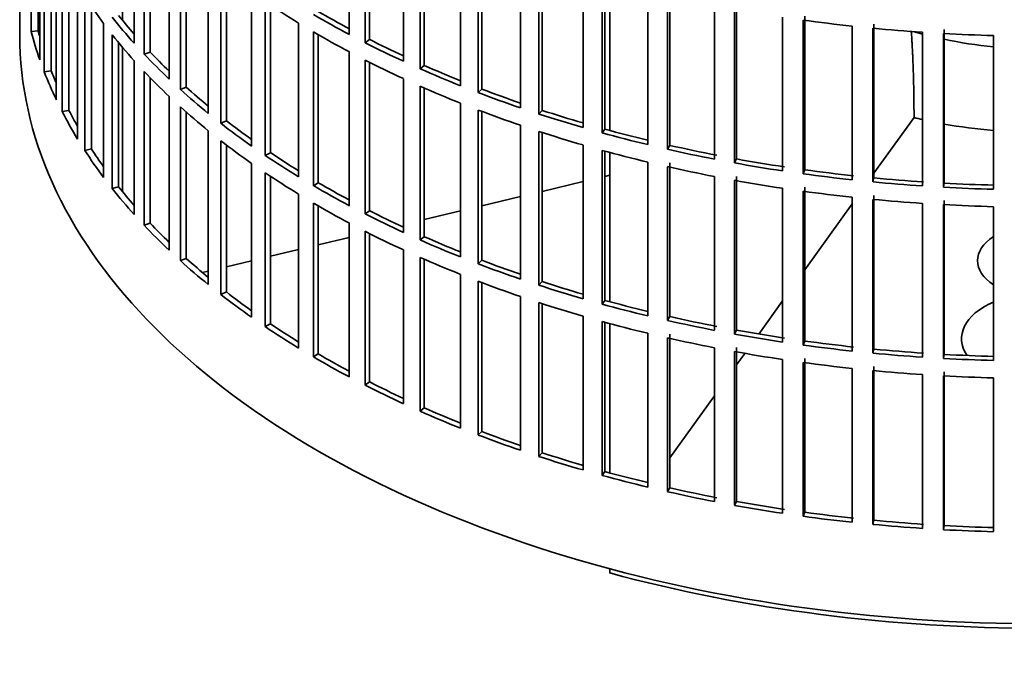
# Model space of a CAD drawing. Header units: millimetres. Extents: x 447 to 1322, y -2015 to 1714.
# Tile 2 of 31: x 1029 to 1167, y -1949 to -1860. Entities that reach past the tile are written whole.
import ezdxf

# ---------------------------------------------------------------- set-up
doc = ezdxf.new("R2010")
doc.units = ezdxf.units.MM
for name, color, linetype in [('VSI184-254_GIUNT', 7, 'Continuous'), ('VSI344-454_FILTR', 7, 'Continuous'), ('VSI344-454_SUPPO', 7, 'Continuous')]:
    doc.layers.add(name, color=color, linetype=linetype)

# ---------------------------------------------------------------- blocks, each defined once
blk = doc.blocks.new('SE4')
at = {"layer": 'VSI184-254_GIUNT', "color": 7, "linetype": 'Continuous', "lineweight": 35}
for start_param, end_param in [(4.245143, 4.281952), (4.365036, 4.547129)]:
    blk.add_ellipse((1172.27, -1840.87), major_axis=(39.5, 0), ratio=0.57735, start_param=start_param, end_param=end_param, dxfattribs=at)
at = {"layer": 'VSI344-454_FILTR', "color": 7, "linetype": 'Continuous', "lineweight": 35}
for p, q in [((1028.77, -1621.64), (1028.77, -1861.69)), ((1030.38, -1861.21), (1030.38, -1839.57)), ((1075.14, -1861.64), (1075.14, -1840.01)), ((1044.87, -1862.87), (1044.87, -1841.24)), ((1077.36, -1862.8), (1077.36, -1841.16)), ((1078, -1862.35), (1078, -1841.48)), ((1031.36, -1861.11), (1031.36, -1842.88)), ((1031.6, -1865.21), (1031.6, -1843.57)), ((1046.27, -1864.39), (1046.27, -1842.76)), ((1047.14, -1864.11), (1047.14, -1843.66)), ((1082.75, -1865.41), (1082.75, -1843.77)), ((1085.1, -1866.47), (1085.1, -1844.83)), ((1085.69, -1866), (1085.69, -1845.09)), ((1032.22, -1866.89), (1032.22, -1845.26)), ((1049.79, -1867.91), (1049.79, -1846.27)), ((1033.19, -1866.75), (1033.19, -1847.6)), ((1051.37, -1869.37), (1051.37, -1847.73)), ((1090.79, -1868.85), (1090.79, -1847.22)), ((1033.92, -1870.83), (1033.92, -1849.2)), ((1052.2, -1869.05), (1052.2, -1848.47)), ((1093.26, -1869.82), (1093.26, -1848.18)), ((1093.79, -1869.33), (1093.79, -1848.38)), ((1099.23, -1871.97), (1099.23, -1850.33)), ((1034.74, -1872.49), (1034.74, -1850.85)), ((1055.3, -1872.74), (1055.3, -1851.1)), ((1101.81, -1872.83), (1101.81, -1851.19)), ((1102.28, -1872.32), (1102.28, -1851.35)), ((1035.7, -1872.31), (1035.7, -1852.62)), ((1057.06, -1874.13), (1057.06, -1852.49)), ((1057.84, -1873.78), (1057.84, -1853.1)), ((1108.02, -1874.74), (1108.02, -1853.1)), ((1036.92, -1876.35), (1036.92, -1854.72)), ((1110.7, -1875.49), (1110.7, -1853.85)), ((1111.11, -1874.96), (1111.11, -1853.97)), ((1061.39, -1877.33), (1061.39, -1855.7)), ((1117.13, -1877.14), (1117.13, -1855.51)), ((1119.9, -1877.79), (1119.9, -1856.15)), ((1120.24, -1877.25), (1120.24, -1855.61)), ((1037.94, -1877.97), (1037.94, -1856.33)), ((1063.3, -1878.65), (1063.3, -1857.01)), ((1064.05, -1878.27), (1064.05, -1857.51)), ((1126.51, -1879.18), (1126.51, -1857.54)), ((1129.62, -1879.15), (1129.62, -1857.52)), ((1038.87, -1877.75), (1038.87, -1857.72)), ((1129.34, -1879.71), (1129.34, -1858.07)), ((1040.57, -1881.74), (1040.57, -1860.1)), ((1068.01, -1881.67), (1068.01, -1860.03)), ((1136.11, -1880.83), (1136.11, -1859.19)), ((1139, -1881.25), (1139, -1859.61)), ((1139.21, -1880.68), (1139.21, -1859.04)), ((1148.96, -1881.82), (1148.96, -1860.18)), ((1031.36, -1861.11), (1030.38, -1861.21)), ((1041.79, -1883.31), (1041.79, -1861.67)), ((1070.08, -1882.91), (1070.08, -1861.27)), ((1070.78, -1882.49), (1070.78, -1861.68)), ((1145.88, -1882.09), (1145.88, -1860.45)), ((1148.82, -1882.39), (1148.82, -1860.75)), ((1155.78, -1882.95), (1155.78, -1861.32)), ((1158.75, -1883.13), (1158.75, -1861.5)), ((1158.82, -1882.56), (1158.82, -1860.92)), ((1165.77, -1883.42), (1165.77, -1861.78)), ((1042.69, -1883.06), (1042.69, -1862.78)), ((1078, -1862.35), (1077.36, -1862.8)), ((1047.14, -1864.11), (1046.27, -1864.39)), ((1075.14, -1885.73), (1075.14, -1864.09)), ((1044.87, -1886.96), (1044.87, -1865.32)), ((1077.36, -1886.88), (1077.36, -1865.25)), ((1078, -1886.44), (1078, -1865.57)), ((1033.19, -1866.75), (1032.22, -1866.89)), ((1046.27, -1888.48), (1046.27, -1866.84)), ((1085.69, -1866), (1085.1, -1866.47)), ((1047.14, -1888.19), (1047.14, -1867.75)), ((1082.75, -1889.49), (1082.75, -1867.86)), ((1052.2, -1869.05), (1051.37, -1869.37)), ((1085.1, -1890.55), (1085.1, -1868.92)), ((1085.69, -1890.09), (1085.69, -1869.17)), ((1093.79, -1869.33), (1093.26, -1869.82)), ((1049.79, -1892), (1049.79, -1870.36)), ((1090.79, -1892.94), (1090.79, -1871.3)), ((1035.7, -1872.31), (1034.74, -1872.49)), ((1051.37, -1893.46), (1051.37, -1871.82)), ((1052.2, -1893.14), (1052.2, -1872.56)), ((1093.26, -1893.9), (1093.26, -1872.27)), ((1093.79, -1893.41), (1093.79, -1872.47)), ((1102.28, -1872.32), (1101.81, -1872.83)), ((1057.84, -1873.78), (1057.06, -1874.13)), ((1055.3, -1896.83), (1055.3, -1875.19)), ((1099.23, -1896.06), (1099.23, -1874.42)), ((1101.81, -1896.92), (1101.81, -1875.28)), ((1102.28, -1896.41), (1102.28, -1875.43)), ((1111.11, -1874.96), (1110.7, -1875.49)), ((1057.06, -1898.22), (1057.06, -1876.58)), ((1038.87, -1877.75), (1037.94, -1877.97)), ((1057.84, -1897.86), (1057.84, -1877.19)), ((1064.05, -1878.27), (1063.3, -1878.65)), ((1108.02, -1898.82), (1108.02, -1877.19)), ((1110.7, -1899.58), (1110.7, -1877.94)), ((1111.11, -1899.05), (1111.11, -1878.05)), ((1120.24, -1877.25), (1119.9, -1877.79)), ((1061.39, -1901.42), (1061.39, -1879.78)), ((1117.13, -1901.23), (1117.13, -1879.59)), ((1120.24, -1901.33), (1120.24, -1879.7)), ((1129.62, -1879.15), (1129.34, -1879.71)), ((1063.3, -1902.74), (1063.3, -1881.1)), ((1119.9, -1901.88), (1119.9, -1880.24)), ((1139.21, -1880.68), (1139, -1881.25)), ((1064.05, -1902.35), (1064.05, -1881.6)), ((1070.78, -1882.49), (1070.08, -1882.91)), ((1126.51, -1903.26), (1126.51, -1881.63)), ((1129.34, -1903.8), (1129.34, -1882.16)), ((1129.62, -1903.24), (1129.62, -1881.6)), ((1148.96, -1881.82), (1148.82, -1882.39)), ((1158.82, -1882.56), (1158.75, -1883.13)), ((1042.69, -1883.06), (1041.79, -1883.31)), ((1136.11, -1904.92), (1136.11, -1883.28)), ((1139, -1905.33), (1139, -1883.7)), ((1139.21, -1904.77), (1139.21, -1883.13)), ((1068.01, -1905.76), (1068.01, -1884.12)), ((1145.88, -1906.18), (1145.88, -1884.54)), ((1148.82, -1906.48), (1148.82, -1884.84)), ((1148.96, -1905.9), (1148.96, -1884.27)), ((1158.82, -1906.65), (1158.82, -1885.01)), ((1070.08, -1907), (1070.08, -1885.36)), ((1070.78, -1906.58), (1070.78, -1885.76)), ((1078, -1886.44), (1077.36, -1886.88)), ((1155.78, -1907.04), (1155.78, -1885.4)), ((1158.75, -1907.22), (1158.75, -1885.58)), ((1165.77, -1907.5), (1165.77, -1885.87)), ((1047.14, -1888.19), (1046.27, -1888.48)), ((1075.14, -1909.82), (1075.14, -1888.18)), ((1077.36, -1910.97), (1077.36, -1889.33)), ((1078, -1910.53), (1078, -1889.66)), ((1085.69, -1890.09), (1085.1, -1890.55)), ((1082.75, -1913.58), (1082.75, -1891.94)), ((1052.2, -1893.14), (1051.37, -1893.46)), ((1085.1, -1914.64), (1085.1, -1893)), ((1085.69, -1914.17), (1085.69, -1893.26)), ((1093.79, -1893.41), (1093.26, -1893.9)), ((1090.79, -1917.03), (1090.79, -1895.39)), ((1093.26, -1917.99), (1093.26, -1896.35)), ((1102.28, -1896.41), (1101.81, -1896.92)), ((1093.79, -1917.5), (1093.79, -1896.55)), ((1057.84, -1897.86), (1057.06, -1898.22)), ((1099.23, -1920.14), (1099.23, -1898.51)), ((1111.11, -1899.05), (1110.7, -1899.58)), ((1101.81, -1921), (1101.81, -1899.37)), ((1102.28, -1920.49), (1102.28, -1899.52)), ((1108.02, -1922.91), (1108.02, -1901.27)), ((1120.24, -1901.33), (1119.9, -1901.88)), ((1064.05, -1902.35), (1063.3, -1902.74)), ((1110.7, -1923.67), (1110.7, -1902.03)), ((1111.11, -1923.14), (1111.11, -1902.14)), ((1129.62, -1903.24), (1129.34, -1903.8)), ((1117.13, -1925.32), (1117.13, -1903.68)), ((1119.9, -1925.96), (1119.9, -1904.32)), ((1120.24, -1925.42), (1120.24, -1903.78)), ((1126.51, -1927.35), (1126.51, -1905.71)), ((1129.62, -1927.33), (1129.62, -1905.69)), ((1139.21, -1904.77), (1139, -1905.33)), ((1148.96, -1905.9), (1148.82, -1906.48)), ((1070.78, -1906.58), (1070.08, -1907)), ((1129.34, -1927.88), (1129.34, -1906.25)), ((1136.11, -1929), (1136.11, -1907.37)), ((1139.21, -1928.85), (1139.21, -1907.22)), ((1158.82, -1906.65), (1158.75, -1907.22)), ((1139, -1929.42), (1139, -1907.78)), ((1145.88, -1930.26), (1145.88, -1908.63)), ((1148.96, -1929.99), (1148.96, -1908.35)), ((1148.82, -1930.56), (1148.82, -1908.93)), ((1155.78, -1931.13), (1155.78, -1909.49)), ((1158.75, -1931.31), (1158.75, -1909.67)), ((1158.82, -1930.73), (1158.82, -1909.09)), ((1165.77, -1931.59), (1165.77, -1909.95)), ((1078, -1910.53), (1077.36, -1910.97)), ((1085.69, -1914.17), (1085.1, -1914.64)), ((1093.79, -1917.5), (1093.26, -1917.99)), ((1102.28, -1920.49), (1101.81, -1921)), ((1111.11, -1923.14), (1110.7, -1923.67)), ((1120.24, -1925.42), (1119.9, -1925.96)), ((1129.62, -1927.33), (1129.34, -1927.88)), ((1139.21, -1928.85), (1139, -1929.42)), ((1148.96, -1929.99), (1148.82, -1930.56)), ((1158.82, -1930.73), (1158.75, -1931.31))]:
    blk.add_line(p, q, dxfattribs=at)
for centre, major_axis, start_param, end_param in [((1172.27, -1827.19), (-143.5, 0), 0.359458, 0.408487), ((1172.27, -1803.1), (-143.5, 0), 0.708524, 0.757553), ((1172.27, -1824.74), (-142.5, 0), 0.429099, 0.464583), ((1172.27, -1800.65), (-143.5, 0), 0.778337, 0.827366), ((1172.27, -1800.65), (-142.5, 0), 0.778165, 0.820895), ((1172.27, -1824.74), (-143.5, 0), 0.429271, 0.4783), ((1172.27, -1779.02), (-143.5, 0), 1.336842, 1.385871), ((1172.27, -1861.69), (143.5, 0), 3.141593, 5.158357), ((1172.27, -1848.83), (-143.5, 0), 0.150018, 0.199048), ((1172.27, -1848.83), (-142.5, 0), 0.149846, 0.160582), ((1172.27, -1827.19), (-143.5, 0), 0.429271, 0.4783), ((1172.27, -1803.1), (-143.5, 0), 0.778337, 0.827366), ((1172.27, -1779.02), (-143.5, 0), 1.406655, 1.455685), ((1172.27, -1779.02), (-143.5, 0), 1.476469, 1.525498), ((1172.27, -1800.65), (-143.5, 0), 0.84815, 0.897179), ((1172.27, -1800.65), (-142.5, 0), 0.847978, 0.891566), ((1172.27, -1824.74), (-143.5, 0), 0.499084, 0.548113), ((1172.27, -1824.74), (-142.5, 0), 0.498912, 0.536508), ((1172.27, -1803.1), (-143.5, 0), 0.84815, 0.897179), ((1172.27, -1848.83), (-143.5, 0), 0.219831, 0.268861), ((1172.27, -1848.83), (-142.5, 0), 0.219659, 0.242088), ((1172.27, -1827.19), (-143.5, 0), 0.499084, 0.548113), ((1172.27, -1800.65), (-143.5, 0), 0.917963, 0.966992), ((1172.27, -1800.65), (-142.5, 0), 0.917791, 0.962144), ((1172.27, -1824.74), (-143.5, 0), 0.568897, 0.617927), ((1172.27, -1824.74), (-142.5, 0), 0.568725, 0.607984), ((1172.27, -1803.1), (-143.5, 0), 0.917963, 0.966992), ((1172.27, -1800.65), (-143.5, 0), 0.987776, 1.036806), ((1172.27, -1800.65), (-142.5, 0), 0.987604, 1.032651), ((1172.27, -1848.83), (-143.5, 0), 0.289645, 0.338674), ((1172.27, -1848.83), (-142.5, 0), 0.289473, 0.318152), ((1172.27, -1827.19), (-143.5, 0), 0.568897, 0.617927), ((1172.27, -1803.1), (-143.5, 0), 0.987776, 1.036806), ((1172.27, -1800.65), (-143.5, 0), 1.057589, 1.106619), ((1172.27, -1800.65), (-142.5, 0), 1.057417, 1.103102), ((1172.27, -1824.74), (-143.5, 0), 0.63871, 0.68774), ((1172.27, -1824.74), (-142.5, 0), 0.638538, 0.679153), ((1172.27, -1803.1), (-143.5, 0), 1.057589, 1.106619), ((1172.27, -1800.65), (-143.5, 0), 1.127403, 1.176432), ((1172.27, -1800.65), (-142.5, 0), 1.127231, 1.17351), ((1172.27, -1827.19), (-143.5, 0), 0.63871, 0.68774), ((1172.27, -1848.83), (-143.5, 0), 0.359458, 0.408487), ((1172.27, -1848.83), (-142.5, 0), 0.359286, 0.391958), ((1172.27, -1824.74), (-142.5, 0), 0.708352, 0.750104), ((1172.27, -1803.1), (-143.5, 0), 1.127403, 1.176432), ((1172.27, -1800.65), (-143.5, 0), 1.197216, 1.246245), ((1172.27, -1800.65), (-142.5, 0), 1.197044, 1.246417), ((1172.27, -1824.74), (-143.5, 0), 0.708524, 0.757553), ((1172.27, -1800.65), (-143.5, 0), 1.267029, 1.316058), ((1172.27, -1800.65), (-142.5, 0), 1.266857, 1.31623), ((1172.27, -1827.19), (-143.5, 0), 0.708524, 0.757553), ((1172.27, -1803.1), (-143.5, 0), 1.197216, 1.246245), ((1172.27, -1800.65), (-142.5, 0), 1.33667, 1.386044), ((1172.27, -1824.74), (-142.5, 0), 0.778165, 0.820895), ((1172.27, -1803.1), (-143.5, 0), 1.267029, 1.316058), ((1172.27, -1800.65), (-143.5, 0), 1.336842, 1.385871), ((1172.27, -1800.65), (-143.5, 0), 1.406655, 1.455685), ((1172.27, -1800.65), (-142.5, 0), 1.406483, 1.455857), ((1172.27, -1800.65), (-142.5, 0), 1.476296, 1.52567), ((1172.27, -1848.83), (-143.5, 0), 0.429271, 0.4783), ((1172.27, -1848.83), (-142.5, 0), 0.429099, 0.464583), ((1172.27, -1824.74), (-143.5, 0), 0.778337, 0.827366), ((1172.27, -1803.1), (-143.5, 0), 1.336842, 1.385871), ((1172.27, -1800.65), (-143.5, 0), 1.476469, 1.525498), ((1172.27, -1803.1), (-143.5, 0), 1.406655, 1.455685), ((1172.27, -1827.19), (-143.5, 0), 0.778337, 0.827366), ((1172.27, -1824.74), (-142.5, 0), 0.847978, 0.891566), ((1172.27, -1803.1), (-143.5, 0), 1.476469, 1.525498), ((1172.27, -1824.74), (-143.5, 0), 0.84815, 0.897179), ((1172.27, -1848.83), (-143.5, 0), 0.499084, 0.548113), ((1172.27, -1848.83), (-142.5, 0), 0.498912, 0.536508), ((1172.27, -1827.19), (-143.5, 0), 0.84815, 0.897179), ((1172.27, -1824.74), (-143.5, 0), 0.917963, 0.966992), ((1172.27, -1824.74), (-142.5, 0), 0.917791, 0.962144), ((1172.27, -1848.83), (-143.5, 0), 0.568897, 0.617927), ((1172.27, -1848.83), (-142.5, 0), 0.568725, 0.607984), ((1172.27, -1827.19), (-143.5, 0), 0.917963, 0.966992), ((1172.27, -1824.74), (-142.5, 0), 0.987604, 1.032651), ((1172.27, -1824.74), (-143.5, 0), 0.987776, 1.036806), ((1172.27, -1827.19), (-143.5, 0), 0.987776, 1.036806), ((1172.27, -1824.74), (-142.5, 0), 1.057417, 1.103102), ((1172.27, -1824.74), (-143.5, 0), 1.057589, 1.106619), ((1172.27, -1848.83), (-143.5, 0), 0.63871, 0.68774), ((1172.27, -1848.83), (-142.5, 0), 0.638538, 0.679153), ((1172.27, -1824.74), (-142.5, 0), 1.127231, 1.17351), ((1172.27, -1827.19), (-143.5, 0), 1.057589, 1.106619), ((1172.27, -1824.74), (-143.5, 0), 1.127403, 1.176432), ((1172.27, -1824.74), (-143.5, 0), 1.197216, 1.246245), ((1172.27, -1824.74), (-142.5, 0), 1.197044, 1.246417), ((1172.27, -1848.83), (-143.5, 0), 0.708524, 0.757553), ((1172.27, -1848.83), (-142.5, 0), 0.708352, 0.750104), ((1172.27, -1827.19), (-143.5, 0), 1.127403, 1.176432), ((1172.27, -1824.74), (-142.5, 0), 1.266857, 1.31623), ((1172.27, -1827.19), (-143.5, 0), 1.197216, 1.246245), ((1172.27, -1824.74), (-143.5, 0), 1.267029, 1.316058), ((1172.27, -1824.74), (-143.5, 0), 1.336842, 1.385871), ((1172.27, -1824.74), (-142.5, 0), 1.33667, 1.386044), ((1172.27, -1824.74), (-142.5, 0), 1.406483, 1.455857), ((1172.27, -1848.83), (-143.5, 0), 0.778337, 0.827366), ((1172.27, -1848.83), (-142.5, 0), 0.778165, 0.820895), ((1172.27, -1827.19), (-143.5, 0), 1.267029, 1.316058), ((1172.27, -1824.74), (-143.5, 0), 1.406655, 1.455685), ((1172.27, -1824.74), (-143.5, 0), 1.476469, 1.525498), ((1172.27, -1824.74), (-142.5, 0), 1.476296, 1.52567), ((1172.27, -1827.19), (-143.5, 0), 1.336842, 1.385871), ((1172.27, -1827.19), (-143.5, 0), 1.406655, 1.455685), ((1172.27, -1827.19), (-143.5, 0), 1.476469, 1.525498), ((1172.27, -1848.83), (-143.5, 0), 0.84815, 0.897179), ((1172.27, -1848.83), (-142.5, 0), 0.847978, 0.891566), ((1172.27, -1848.83), (-142.5, 0), 0.917791, 0.962144), ((1172.27, -1848.83), (-143.5, 0), 0.917963, 0.966992), ((1172.27, -1848.83), (-143.5, 0), 0.987776, 1.036806), ((1172.27, -1848.83), (-142.5, 0), 0.987604, 1.032651), ((1172.27, -1848.83), (-143.5, 0), 1.057589, 1.106619), ((1172.27, -1848.83), (-142.5, 0), 1.057417, 1.103102), ((1172.27, -1848.83), (-143.5, 0), 1.127403, 1.176432), ((1172.27, -1848.83), (-142.5, 0), 1.127231, 1.17351), ((1172.27, -1848.83), (-142.5, 0), 1.197044, 1.246417), ((1172.27, -1848.83), (-143.5, 0), 1.197216, 1.246245), ((1172.27, -1848.83), (-143.5, 0), 1.267029, 1.316058), ((1172.27, -1848.83), (-142.5, 0), 1.266857, 1.31623), ((1172.27, -1848.83), (-143.5, 0), 1.336842, 1.385871), ((1172.27, -1848.83), (-142.5, 0), 1.33667, 1.386044), ((1172.27, -1848.83), (-143.5, 0), 1.406655, 1.455685), ((1172.27, -1848.83), (-142.5, 0), 1.406483, 1.455857), ((1172.27, -1848.83), (-142.5, 0), 1.476296, 1.52567), ((1172.27, -1848.83), (-143.5, 0), 1.476469, 1.525498)]:
    blk.add_ellipse(centre, major_axis=major_axis, ratio=0.57735, start_param=start_param, end_param=end_param, dxfattribs=at)
at = {"layer": 'VSI344-454_SUPPO', "color": 7, "linetype": 'Continuous', "lineweight": 35}
for p, q in [((1043.24, -1859.66), (1043.24, -1839.36)), ((1111.79, -1875.15), (1111.79, -1854.15)), ((1043.24, -1883.75), (1043.24, -1863.45)), ((1148.96, -1881.17), (1154.59, -1873.33)), ((1154.59, -1873.14), (1154.59, -1873.33)), ((1111.79, -1899.23), (1111.79, -1878.23)), ((1102.28, -1883.71), (1108.02, -1882.34)), ((1111.11, -1881.6), (1111.79, -1881.44)), ((1093.79, -1885.74), (1099.23, -1884.44)), ((1085.69, -1887.68), (1090.79, -1886.46)), ((1139.21, -1894.76), (1145.88, -1885.46)), ((1070.78, -1891.24), (1075.14, -1890.2)), ((1064.05, -1892.85), (1068.01, -1891.91)), ((1057.84, -1894.34), (1061.39, -1893.49)), ((1054.49, -1895.14), (1055.3, -1894.94)), ((1132.74, -1903.78), (1136.11, -1899.09)), ((1111.79, -1923.32), (1111.79, -1902.32)), ((1129.62, -1908.13), (1130.79, -1906.5)), ((1120.24, -1921.2), (1126.51, -1912.47)), ((1111.79, -1937.41), (1111.79, -1936.82))]:
    blk.add_line(p, q, dxfattribs=at)
for centre, major_axis, start_param, end_param in [((1172.27, -1849.44), (45, 0), 4.308579, 4.337394), ((1172.27, -1849.44), (45, 0), 4.408949, 4.56748), ((1172.27, -1893.46), (8.75, 0), 2.407803, 3.875383), ((1172.27, -1904.43), (-11, 0), -0.938824, 0.382349), ((1172.27, -1862.91), (-142.5, 0), 1.132467, 2.009125)]:
    blk.add_ellipse(centre, major_axis=major_axis, ratio=0.57735, start_param=start_param, end_param=end_param, dxfattribs=at)
blk.add_open_spline([(1154.59, -1873.14), (1154.59, -1866.83), (1154.21, -1861.12)], degree=2, dxfattribs=at)

msp = doc.modelspace()

# ---------------------------------------------------------------- block references
msp.add_blockref('SE4', (0, 0))

doc.saveas('drawing.dxf')
